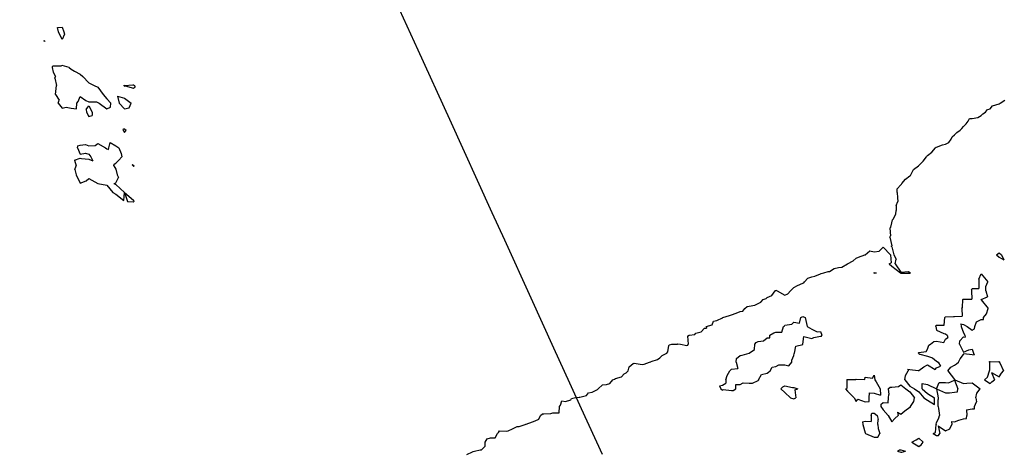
# Model space of a CAD drawing. Header units: inches. Extents: x 158323 to 160611, y 432808 to 437248.
# Tile 90 of 228: x 159313 to 159369, y 436791 to 436815. Entities that reach past the tile are written whole.
import ezdxf

# ---------------------------------------------------------------- set-up
doc = ezdxf.new("R2010")
doc.units = ezdxf.units.IN
doc.header["$MEASUREMENT"] = 0
doc.linetypes.add('CENTER', pattern=[0])
for name, color, linetype, lineweight in [('Hoogtelijn-bestaand 5.00 M', 7, 'Continuous', 15), ('Hoogtelijn-bestaand 6.00 M', 7, 'Continuous', 15), ('Profielen', 3, 'Continuous', 60)]:
    doc.layers.add(name, color=color, linetype=linetype, lineweight=lineweight)

msp = doc.modelspace()

# ---------------------------------------------------------------- linework, layer by layer
at = {"layer": 'Hoogtelijn-bestaand 5.00 M', "color": 252, "linetype": 'Continuous', "lineweight": 25}
for p, q in [((159315.182, 436812.75, 5), (159315.25, 436812.494, 5)), ((159315.182, 436812.75, 5), (159315.25, 436812.494, 5)), ((159315.25, 436812.494, 5), (159315.368, 436812.25, 5)), ((159315.25, 436812.494, 5), (159315.368, 436812.25, 5)), ((159316.133, 436812.75, 5), (159316.25, 436812.667, 5)), ((159316.133, 436812.75, 5), (159316.25, 436812.667, 5)), ((159316.25, 436812.667, 5), (159316.445, 436812.555, 5)), ((159316.25, 436812.667, 5), (159316.445, 436812.555, 5)), ((159316.445, 436812.555, 5), (159316.75, 436812.381, 5)), ((159316.445, 436812.555, 5), (159316.75, 436812.381, 5)), ((159316.75, 436812.381, 5), (159316.912, 436812.25, 5)), ((159316.75, 436812.381, 5), (159316.912, 436812.25, 5)), ((159315.338, 436812.162, 5), (159315.368, 436812.25, 5)), ((159315.338, 436812.162, 5), (159315.368, 436812.25, 5)), ((159315.338, 436812.162, 5), (159315.424, 436811.75, 5)), ((159315.338, 436812.162, 5), (159315.424, 436811.75, 5)), ((159316.912, 436812.25, 5), (159317.25, 436811.901, 5)), ((159316.912, 436812.25, 5), (159317.25, 436811.901, 5)), ((159317.25, 436811.901, 5), (159317.544, 436811.75, 5)), ((159317.25, 436811.901, 5), (159317.544, 436811.75, 5)), ((159319.203, 436811.75, 5), (159319.24, 436811.76, 5)), ((159319.203, 436811.75, 5), (159319.24, 436811.76, 5)), ((159319.24, 436811.76, 5), (159319.25, 436811.754, 5)), ((159319.24, 436811.76, 5), (159319.25, 436811.754, 5)), ((159319.25, 436811.754, 5), (159319.717, 436811.784, 5)), ((159319.25, 436811.754, 5), (159319.717, 436811.784, 5)), ((159319.717, 436811.784, 5), (159319.75, 436811.784, 5)), ((159319.717, 436811.784, 5), (159319.75, 436811.784, 5)), ((159319.75, 436811.784, 5), (159319.792, 436811.75, 5)), ((159319.75, 436811.784, 5), (159319.792, 436811.75, 5)), ((159315.381, 436811.25, 5), (159315.413, 436811.588, 5)), ((159315.381, 436811.25, 5), (159315.413, 436811.588, 5)), ((159315.381, 436811.25, 5), (159315.575, 436810.925, 5)), ((159315.413, 436811.588, 5), (159315.424, 436811.75, 5)), ((159315.413, 436811.588, 5), (159315.424, 436811.75, 5)), ((159317.544, 436811.75, 5), (159317.75, 436811.65, 5)), ((159317.544, 436811.75, 5), (159317.75, 436811.65, 5)), ((159317.75, 436811.65, 5), (159318.048, 436811.25, 5)), ((159317.75, 436811.65, 5), (159318.048, 436811.25, 5)), ((159318.048, 436811.25, 5), (159318.25, 436810.993, 5)), ((159319.203, 436811.75, 5), (159319.25, 436811.711, 5)), ((159319.203, 436811.75, 5), (159319.25, 436811.711, 5)), ((159319.25, 436811.711, 5), (159319.271, 436811.729, 5)), ((159319.25, 436811.711, 5), (159319.271, 436811.729, 5)), ((159319.271, 436811.729, 5), (159319.75, 436811.602, 5)), ((159319.271, 436811.729, 5), (159319.75, 436811.602, 5)), ((159319.75, 436811.602, 5), (159319.834, 436811.666, 5)), ((159319.75, 436811.602, 5), (159319.834, 436811.666, 5)), ((159319.792, 436811.75, 5), (159319.834, 436811.666, 5)), ((159319.792, 436811.75, 5), (159319.834, 436811.666, 5)), ((159315.531, 436810.75, 5), (159315.575, 436810.925, 5)), ((159315.531, 436810.75, 5), (159315.75, 436810.481, 5)), ((159316.558, 436810.442, 5), (159316.57, 436810.75, 5)), ((159316.57, 436810.75, 5), (159316.643, 436810.857, 5)), ((159316.643, 436810.857, 5), (159316.75, 436811.125, 5)), ((159316.75, 436811.125, 5), (159317.083, 436810.917, 5)), ((159317.083, 436810.917, 5), (159317.25, 436810.833, 5)), ((159317.25, 436810.833, 5), (159317.667, 436810.833, 5)), ((159317.667, 436810.833, 5), (159317.75, 436810.799, 5)), ((159317.75, 436810.799, 5), (159317.821, 436810.75, 5)), ((159317.821, 436810.75, 5), (159318.25, 436810.44, 5)), ((159318.25, 436810.993, 5), (159318.481, 436810.75, 5)), ((159318.459, 436810.541, 5), (159318.481, 436810.75, 5)), ((159318.842, 436811.158, 5), (159318.952, 436810.75, 5)), ((159318.842, 436811.158, 5), (159319.25, 436811.032, 5)), ((159318.952, 436810.75, 5), (159319.25, 436810.446, 5)), ((159319.25, 436811.032, 5), (159319.619, 436810.75, 5)), ((159319.504, 436810.496, 5), (159319.619, 436810.75, 5)), ((159367.884, 436810.616, 5), (159368.25, 436810.721, 5)), ((159368.25, 436810.721, 5), (159368.272, 436810.728, 5)), ((159368.272, 436810.728, 5), (159368.312, 436810.75, 5)), ((159368.312, 436810.75, 5), (159368.574, 436810.926, 5)), ((159315.75, 436810.481, 5), (159315.974, 436810.527, 5)), ((159315.974, 436810.527, 5), (159316.25, 436810.474, 5)), ((159316.25, 436810.474, 5), (159316.558, 436810.442, 5)), ((159317.096, 436810.404, 5), (159317.25, 436810.614, 5)), ((159317.096, 436810.404, 5), (159317.107, 436810.25, 5)), ((159317.107, 436810.25, 5), (159317.25, 436810.015, 5)), ((159317.25, 436810.614, 5), (159317.424, 436810.25, 5)), ((159317.424, 436810.25, 5), (159317.432, 436810.068, 5)), ((159318.25, 436810.44, 5), (159318.459, 436810.541, 5)), ((159319.25, 436810.446, 5), (159319.504, 436810.496, 5)), ((159367.25, 436810.076, 5), (159367.346, 436810.154, 5)), ((159367.346, 436810.154, 5), (159367.497, 436810.25, 5)), ((159367.497, 436810.25, 5), (159367.599, 436810.401, 5)), ((159367.599, 436810.401, 5), (159367.75, 436810.447, 5)), ((159367.75, 436810.447, 5), (159367.884, 436810.616, 5)), ((159317.25, 436810.015, 5), (159317.432, 436810.068, 5)), ((159366.25, 436809.447, 5), (159366.406, 436809.594, 5)), ((159366.406, 436809.594, 5), (159366.525, 436809.75, 5)), ((159366.525, 436809.75, 5), (159366.598, 436809.902, 5)), ((159366.598, 436809.902, 5), (159366.75, 436809.896, 5)), ((159366.75, 436809.896, 5), (159367.053, 436809.948, 5)), ((159367.053, 436809.948, 5), (159367.25, 436810.076, 5)), ((159319.167, 436809.25, 5), (159319.188, 436809.312, 5)), ((159319.167, 436809.25, 5), (159319.25, 436809.107, 5)), ((159319.188, 436809.312, 5), (159319.25, 436809.321, 5)), ((159319.25, 436809.321, 5), (159319.333, 436809.25, 5)), ((159319.25, 436809.107, 5), (159319.303, 436809.198, 5)), ((159319.303, 436809.198, 5), (159319.333, 436809.25, 5)), ((159365.75, 436808.975, 5), (159365.891, 436809.109, 5)), ((159365.891, 436809.109, 5), (159366.077, 436809.25, 5)), ((159366.077, 436809.25, 5), (159366.163, 436809.337, 5)), ((159366.163, 436809.337, 5), (159366.25, 436809.447, 5)), ((159317.607, 436808.393, 5), (159317.75, 436808.507, 5)), ((159317.75, 436808.507, 5), (159318.179, 436808.25, 5)), ((159318.365, 436808.25, 5), (159318.438, 436808.562, 5)), ((159318.438, 436808.562, 5), (159318.75, 436808.375, 5)), ((159365.08, 436808.42, 5), (159365.25, 436808.464, 5)), ((159365.25, 436808.464, 5), (159365.443, 436808.557, 5)), ((159365.443, 436808.557, 5), (159365.576, 436808.75, 5)), ((159365.576, 436808.75, 5), (159365.632, 436808.868, 5)), ((159365.632, 436808.868, 5), (159365.75, 436808.975, 5)), ((159316.605, 436808.25, 5), (159316.632, 436808.369, 5)), ((159316.605, 436808.25, 5), (159316.75, 436807.904, 5)), ((159316.632, 436808.369, 5), (159316.75, 436808.405, 5)), ((159316.75, 436808.405, 5), (159317.053, 436808.447, 5)), ((159316.75, 436807.904, 5), (159317.05, 436807.95, 5)), ((159317.05, 436807.95, 5), (159317.25, 436807.908, 5)), ((159317.053, 436808.447, 5), (159317.25, 436808.362, 5)), ((159317.25, 436808.362, 5), (159317.607, 436808.393, 5)), ((159317.25, 436807.908, 5), (159317.347, 436807.75, 5)), ((159318.179, 436808.25, 5), (159318.25, 436808.2, 5)), ((159318.25, 436808.2, 5), (159318.338, 436808.162, 5)), ((159318.338, 436808.162, 5), (159318.365, 436808.25, 5)), ((159318.75, 436808.375, 5), (159318.917, 436808.25, 5)), ((159318.917, 436808.25, 5), (159319.062, 436807.938, 5)), ((159319.062, 436807.938, 5), (159319.1, 436807.75, 5)), ((159364.25, 436807.822, 5), (159364.479, 436808.021, 5)), ((159364.479, 436808.021, 5), (159364.696, 436808.25, 5)), ((159364.696, 436808.25, 5), (159364.711, 436808.289, 5)), ((159364.711, 436808.289, 5), (159364.75, 436808.297, 5)), ((159364.75, 436808.297, 5), (159365.08, 436808.42, 5)), ((159316.441, 436807.559, 5), (159316.75, 436807.67, 5)), ((159316.441, 436807.559, 5), (159316.536, 436807.25, 5)), ((159316.75, 436807.67, 5), (159316.841, 436807.659, 5)), ((159316.841, 436807.659, 5), (159317.25, 436807.625, 5)), ((159317.25, 436807.625, 5), (159317.464, 436807.536, 5)), ((159317.347, 436807.75, 5), (159317.464, 436807.536, 5)), ((159318.659, 436807.341, 5), (159318.75, 436807.4, 5)), ((159318.75, 436807.4, 5), (159318.934, 436807.566, 5)), ((159318.934, 436807.566, 5), (159319.1, 436807.75, 5)), ((159363.75, 436807.257, 5), (159363.994, 436807.506, 5)), ((159363.994, 436807.506, 5), (159364.193, 436807.75, 5)), ((159364.193, 436807.75, 5), (159364.209, 436807.791, 5)), ((159364.209, 436807.791, 5), (159364.25, 436807.822, 5)), ((159316.462, 436807.038, 5), (159316.536, 436807.25, 5)), ((159316.462, 436807.038, 5), (159316.539, 436806.75, 5)), ((159318.65, 436807.25, 5), (159318.659, 436807.341, 5)), ((159318.65, 436807.25, 5), (159318.75, 436807.062, 5)), ((159318.75, 436807.062, 5), (159318.839, 436806.75, 5)), ((159319.679, 436807.321, 5), (159319.73, 436807.25, 5)), ((159319.679, 436807.321, 5), (159319.75, 436807.274, 5)), ((159319.73, 436807.25, 5), (159319.75, 436807.237, 5)), ((159319.75, 436807.274, 5), (159319.783, 436807.25, 5)), ((159319.75, 436807.237, 5), (159319.763, 436807.237, 5)), ((159319.763, 436807.237, 5), (159319.783, 436807.25, 5)), ((159363.305, 436806.75, 5), (159363.465, 436807.035, 5)), ((159363.465, 436807.035, 5), (159363.738, 436807.25, 5)), ((159363.738, 436807.25, 5), (159363.745, 436807.255, 5)), ((159363.745, 436807.255, 5), (159363.75, 436807.257, 5)), ((159316.539, 436806.75, 5), (159316.75, 436806.275, 5)), ((159316.75, 436806.275, 5), (159317.089, 436806.411, 5)), ((159317.089, 436806.411, 5), (159317.25, 436806.531, 5)), ((159317.25, 436806.531, 5), (159317.75, 436806.25, 5)), ((159317.75, 436806.25, 5), (159318.25, 436806.163, 5)), ((159318.65, 436806.25, 5), (159318.724, 436806.276, 5)), ((159318.65, 436806.25, 5), (159318.75, 436806.2, 5)), ((159318.724, 436806.276, 5), (159318.75, 436806.295, 5)), ((159318.75, 436806.295, 5), (159318.906, 436806.594, 5)), ((159318.839, 436806.75, 5), (159318.906, 436806.594, 5)), ((159362.775, 436806.225, 5), (159362.803, 436806.25, 5)), ((159362.803, 436806.25, 5), (159363.002, 436806.498, 5)), ((159363.002, 436806.498, 5), (159363.25, 436806.678, 5)), ((159363.25, 436806.678, 5), (159363.287, 436806.713, 5)), ((159363.287, 436806.713, 5), (159363.305, 436806.75, 5)), ((159318.25, 436806.163, 5), (159318.589, 436805.75, 5)), ((159318.589, 436805.75, 5), (159318.75, 436805.654, 5)), ((159318.75, 436806.2, 5), (159319.25, 436805.75, 5)), ((159319.2, 436805.3, 5), (159319.25, 436805.75, 5)), ((159319.25, 436805.75, 5), (159319.75, 436805.317, 5)), ((159319.25, 436805.75, 5), (159319.417, 436805.25, 5)), ((159362.532, 436805.75, 5), (159362.544, 436805.956, 5)), ((159362.532, 436805.75, 5), (159362.554, 436805.446, 5)), ((159362.544, 436805.956, 5), (159362.75, 436806.176, 5)), ((159362.75, 436806.176, 5), (159362.775, 436806.225, 5)), ((159318.75, 436805.654, 5), (159319.2, 436805.3, 5)), ((159319.417, 436805.25, 5), (159319.75, 436805.23, 5)), ((159319.75, 436805.317, 5), (159319.771, 436805.25, 5)), ((159319.75, 436805.23, 5), (159319.764, 436805.236, 5)), ((159319.764, 436805.236, 5), (159319.771, 436805.25, 5)), ((159362.481, 436805.019, 5), (159362.57, 436805.25, 5)), ((159362.554, 436805.446, 5), (159362.57, 436805.25, 5)), ((159362.462, 436804.538, 5), (159362.484, 436804.75, 5)), ((159362.481, 436805.019, 5), (159362.484, 436804.75, 5)), ((159362.194, 436803.806, 5), (159362.25, 436804.054, 5)), ((159362.25, 436804.054, 5), (159362.285, 436804.215, 5)), ((159362.285, 436804.215, 5), (159362.308, 436804.25, 5)), ((159362.308, 436804.25, 5), (159362.462, 436804.538, 5)), ((159362.13, 436803.75, 5), (159362.194, 436803.806, 5)), ((159362.13, 436803.75, 5), (159362.175, 436803.325, 5)), ((159362.136, 436803.25, 5), (159362.175, 436803.325, 5)), ((159362.136, 436803.25, 5), (159362.242, 436802.758, 5)), ((159360.75, 436802.259, 5), (159361.012, 436802.488, 5)), ((159361.012, 436802.488, 5), (159361.25, 436802.43, 5)), ((159361.25, 436802.43, 5), (159361.531, 436802.469, 5)), ((159361.531, 436802.469, 5), (159361.75, 436802.694, 5)), ((159361.75, 436802.694, 5), (159362.173, 436802.25, 5)), ((159362.2, 436802.75, 5), (159362.242, 436802.758, 5)), ((159362.2, 436802.75, 5), (159362.25, 436802.714, 5)), ((159362.25, 436802.714, 5), (159362.347, 436802.25, 5)), ((159359.76, 436801.75, 5), (159360.075, 436801.925, 5)), ((159360.075, 436801.925, 5), (159360.25, 436802.073, 5)), ((159360.25, 436802.073, 5), (159360.37, 436802.13, 5)), ((159360.37, 436802.13, 5), (159360.732, 436802.25, 5)), ((159360.732, 436802.25, 5), (159360.748, 436802.253, 5)), ((159360.748, 436802.253, 5), (159360.75, 436802.259, 5)), ((159362.173, 436802.25, 5), (159362.199, 436801.801, 5)), ((159362.347, 436802.25, 5), (159362.482, 436802.018, 5)), ((159362.424, 436801.75, 5), (159362.482, 436802.018, 5)), ((159358.436, 436801.25, 5), (159358.671, 436801.329, 5)), ((159358.671, 436801.329, 5), (159358.75, 436801.333, 5)), ((159358.75, 436801.333, 5), (159359.003, 436801.497, 5)), ((159359.003, 436801.497, 5), (159359.25, 436801.54, 5)), ((159359.25, 436801.54, 5), (159359.442, 436801.558, 5)), ((159359.442, 436801.558, 5), (159359.75, 436801.746, 5)), ((159359.75, 436801.746, 5), (159359.755, 436801.745, 5)), ((159359.755, 436801.745, 5), (159359.76, 436801.75, 5)), ((159362.096, 436801.75, 5), (159362.199, 436801.801, 5)), ((159362.096, 436801.75, 5), (159362.25, 436801.625, 5)), ((159362.25, 436801.625, 5), (159362.73, 436801.25, 5)), ((159362.424, 436801.75, 5), (159362.75, 436801.281, 5)), ((159362.75, 436801.281, 5), (159363.167, 436801.333, 5)), ((159363.167, 436801.333, 5), (159363.25, 436801.262, 5)), ((159357.308, 436800.692, 5), (159357.357, 436800.75, 5)), ((159357.357, 436800.75, 5), (159357.544, 436800.956, 5)), ((159357.544, 436800.956, 5), (159357.75, 436801.021, 5)), ((159357.75, 436801.021, 5), (159357.928, 436801.072, 5)), ((159357.928, 436801.072, 5), (159358.25, 436801.193, 5)), ((159358.25, 436801.193, 5), (159358.286, 436801.214, 5)), ((159358.286, 436801.214, 5), (159358.436, 436801.25, 5)), ((159361.241, 436801.25, 5), (159361.244, 436801.256, 5)), ((159361.241, 436801.25, 5), (159361.25, 436801.237, 5)), ((159361.244, 436801.256, 5), (159361.25, 436801.264, 5)), ((159361.25, 436801.264, 5), (159361.375, 436801.25, 5)), ((159361.25, 436801.237, 5), (159361.26, 436801.24, 5)), ((159361.26, 436801.24, 5), (159361.375, 436801.25, 5)), ((159362.73, 436801.25, 5), (159362.75, 436801.222, 5)), ((159362.75, 436801.222, 5), (159362.76, 436801.24, 5)), ((159362.76, 436801.24, 5), (159363.25, 436801.223, 5)), ((159363.25, 436801.262, 5), (159363.262, 436801.25, 5)), ((159363.25, 436801.223, 5), (159363.266, 436801.235, 5)), ((159363.262, 436801.25, 5), (159363.266, 436801.235, 5)), ((159355.513, 436799.987, 5), (159355.71, 436800.25, 5)), ((159355.71, 436800.25, 5), (159355.74, 436800.26, 5)), ((159355.74, 436800.26, 5), (159355.75, 436800.274, 5)), ((159355.75, 436800.274, 5), (159355.811, 436800.25, 5)), ((159355.811, 436800.25, 5), (159356.25, 436799.998, 5)), ((159356.42, 436800.081, 5), (159356.565, 436800.25, 5)), ((159356.565, 436800.25, 5), (159356.662, 436800.338, 5)), ((159356.662, 436800.338, 5), (159356.75, 436800.422, 5)), ((159356.75, 436800.422, 5), (159356.961, 436800.539, 5)), ((159356.961, 436800.539, 5), (159357.25, 436800.666, 5)), ((159357.25, 436800.666, 5), (159357.308, 436800.692, 5)), ((159354.897, 436799.603, 5), (159355.03, 436799.75, 5)), ((159355.03, 436799.75, 5), (159355.192, 436799.808, 5)), ((159355.192, 436799.808, 5), (159355.25, 436799.87, 5)), ((159355.25, 436799.87, 5), (159355.513, 436799.987, 5)), ((159356.25, 436799.998, 5), (159356.42, 436800.081, 5)), ((159353.519, 436798.981, 5), (159353.75, 436799.078, 5)), ((159353.75, 436799.078, 5), (159353.894, 436799.106, 5)), ((159353.894, 436799.106, 5), (159354, 436799.25, 5)), ((159354, 436799.25, 5), (159354.128, 436799.372, 5)), ((159354.128, 436799.372, 5), (159354.25, 436799.389, 5)), ((159354.25, 436799.389, 5), (159354.565, 436799.436, 5)), ((159354.565, 436799.436, 5), (159354.75, 436799.535, 5)), ((159354.75, 436799.535, 5), (159354.897, 436799.603, 5)), ((159352.17, 436798.33, 5), (159352.25, 436798.533, 5)), ((159352.25, 436798.533, 5), (159352.43, 436798.57, 5)), ((159352.43, 436798.57, 5), (159352.75, 436798.735, 5)), ((159352.75, 436798.735, 5), (159352.767, 436798.733, 5)), ((159352.767, 436798.733, 5), (159352.779, 436798.75, 5)), ((159352.779, 436798.75, 5), (159353.15, 436798.85, 5)), ((159353.15, 436798.85, 5), (159353.25, 436798.905, 5)), ((159353.25, 436798.905, 5), (159353.519, 436798.981, 5)), ((159357.073, 436798.427, 5), (159357.135, 436798.75, 5)), ((159357.135, 436798.75, 5), (159357.209, 436798.791, 5)), ((159357.209, 436798.791, 5), (159357.25, 436798.808, 5)), ((159357.25, 436798.808, 5), (159357.38, 436798.75, 5)), ((159357.38, 436798.75, 5), (159357.417, 436798.583, 5)), ((159357.417, 436798.583, 5), (159357.489, 436798.25, 5)), ((159351.556, 436797.944, 5), (159351.75, 436798.148, 5)), ((159351.75, 436798.148, 5), (159351.856, 436798.144, 5)), ((159351.845, 436798.25, 5), (159352.17, 436798.33, 5)), ((159351.845, 436798.25, 5), (159351.856, 436798.144, 5)), ((159356.075, 436797.925, 5), (159356.176, 436798.25, 5)), ((159356.176, 436798.25, 5), (159356.22, 436798.281, 5)), ((159356.22, 436798.281, 5), (159356.25, 436798.32, 5)), ((159356.25, 436798.32, 5), (159356.632, 436798.368, 5)), ((159356.632, 436798.368, 5), (159356.75, 436798.48, 5)), ((159356.75, 436798.48, 5), (159357.073, 436798.427, 5)), ((159357.489, 436798.25, 5), (159357.75, 436798.096, 5)), ((159357.75, 436798.096, 5), (159358.05, 436797.95, 5)), ((159350.794, 436797.706, 5), (159350.88, 436797.75, 5)), ((159350.794, 436797.706, 5), (159350.831, 436797.25, 5)), ((159350.88, 436797.75, 5), (159351.201, 436797.799, 5)), ((159351.201, 436797.799, 5), (159351.25, 436797.864, 5)), ((159351.25, 436797.864, 5), (159351.556, 436797.944, 5)), ((159354.75, 436797.396, 5), (159355.057, 436797.443, 5)), ((159355.057, 436797.443, 5), (159355.25, 436797.606, 5)), ((159355.25, 436797.606, 5), (159355.401, 436797.599, 5)), ((159355.401, 436797.75, 5), (159355.621, 436797.879, 5)), ((159355.401, 436797.599, 5), (159355.401, 436797.75, 5)), ((159355.621, 436797.879, 5), (159355.75, 436797.933, 5)), ((159355.75, 436797.933, 5), (159356.075, 436797.925, 5)), ((159357.261, 436797.25, 5), (159357.316, 436797.684, 5)), ((159357.316, 436797.684, 5), (159357.75, 436797.565, 5)), ((159357.75, 436797.565, 5), (159357.87, 436797.63, 5)), ((159357.87, 436797.63, 5), (159358.25, 436797.707, 5)), ((159358.05, 436797.95, 5), (159358.25, 436797.961, 5)), ((159358.25, 436797.961, 5), (159358.318, 436797.75, 5)), ((159358.25, 436797.707, 5), (159358.298, 436797.702, 5)), ((159358.298, 436797.702, 5), (159358.318, 436797.75, 5)), ((159349.685, 436796.815, 5), (159349.75, 436797.171, 5)), ((159349.75, 436797.171, 5), (159349.784, 436797.216, 5)), ((159349.784, 436797.216, 5), (159349.917, 436797.25, 5)), ((159349.917, 436797.25, 5), (159350.24, 436797.26, 5)), ((159350.24, 436797.26, 5), (159350.25, 436797.266, 5)), ((159350.25, 436797.266, 5), (159350.4, 436797.25, 5)), ((159350.4, 436797.25, 5), (159350.75, 436797.185, 5)), ((159350.75, 436797.185, 5), (159350.809, 436797.191, 5)), ((159350.809, 436797.191, 5), (159350.831, 436797.25, 5)), ((159354.25, 436796.75, 5), (159354.539, 436796.961, 5)), ((159354.539, 436796.961, 5), (159354.569, 436797.25, 5)), ((159354.569, 436797.25, 5), (159354.649, 436797.351, 5)), ((159354.649, 436797.351, 5), (159354.75, 436797.396, 5)), ((159356.786, 436796.75, 5), (159356.87, 436797.131, 5)), ((159356.87, 436797.131, 5), (159357.25, 436797.24, 5)), ((159357.25, 436797.24, 5), (159357.258, 436797.242, 5)), ((159357.258, 436797.242, 5), (159357.261, 436797.25, 5)), ((159348.75, 436796.272, 5), (159349.114, 436796.386, 5)), ((159349.114, 436796.386, 5), (159349.25, 436796.49, 5)), ((159349.25, 436796.49, 5), (159349.376, 436796.625, 5)), ((159349.376, 436796.625, 5), (159349.634, 436796.75, 5)), ((159349.634, 436796.75, 5), (159349.685, 436796.815, 5)), ((159353.516, 436796.25, 5), (159353.547, 436796.453, 5)), ((159353.547, 436796.453, 5), (159353.75, 436796.625, 5)), ((159353.75, 436796.625, 5), (159353.859, 436796.641, 5)), ((159353.859, 436796.641, 5), (159354.25, 436796.75, 5)), ((159356.63, 436796.25, 5), (159356.64, 436796.36, 5)), ((159356.64, 436796.36, 5), (159356.75, 436796.617, 5)), ((159356.75, 436796.617, 5), (159356.771, 436796.729, 5)), ((159356.771, 436796.729, 5), (159356.786, 436796.75, 5)), ((159347.459, 436795.75, 5), (159347.52, 436795.98, 5)), ((159347.52, 436795.98, 5), (159347.75, 436796.163, 5)), ((159347.75, 436796.163, 5), (159347.812, 436796.188, 5)), ((159347.812, 436796.188, 5), (159348.25, 436796.112, 5)), ((159348.25, 436796.112, 5), (159348.37, 436796.131, 5)), ((159348.37, 436796.131, 5), (159348.671, 436796.25, 5)), ((159348.671, 436796.25, 5), (159348.736, 436796.264, 5)), ((159348.736, 436796.264, 5), (159348.75, 436796.272, 5)), ((159353.167, 436795.75, 5), (159353.21, 436795.79, 5)), ((159353.21, 436795.79, 5), (159353.25, 436795.845, 5)), ((159353.25, 436795.845, 5), (159353.604, 436795.896, 5)), ((159353.516, 436796.25, 5), (159353.604, 436795.896, 5)), ((159355.425, 436795.75, 5), (159355.537, 436795.963, 5)), ((159355.537, 436795.963, 5), (159355.75, 436795.994, 5)), ((159355.75, 436795.994, 5), (159355.915, 436796.085, 5)), ((159355.915, 436796.085, 5), (159356.25, 436796.096, 5)), ((159356.25, 436796.096, 5), (159356.471, 436796.029, 5)), ((159356.471, 436796.029, 5), (159356.63, 436796.25, 5)), ((159346.446, 436795.055, 5), (159346.599, 436795.25, 5)), ((159346.599, 436795.25, 5), (159346.706, 436795.294, 5)), ((159346.706, 436795.294, 5), (159346.75, 436795.328, 5)), ((159346.75, 436795.328, 5), (159347.087, 436795.413, 5)), ((159347.087, 436795.413, 5), (159347.25, 436795.592, 5)), ((159347.25, 436795.592, 5), (159347.359, 436795.641, 5)), ((159347.359, 436795.641, 5), (159347.459, 436795.75, 5)), ((159352.933, 436795.25, 5), (159353.007, 436795.494, 5)), ((159352.933, 436795.25, 5), (159352.94, 436795.06, 5)), ((159353.007, 436795.494, 5), (159353.167, 436795.75, 5)), ((159354.442, 436795.058, 5), (159354.75, 436795.213, 5)), ((159354.75, 436795.213, 5), (159354.774, 436795.226, 5)), ((159354.773, 436795.25, 5), (159354.944, 436795.556, 5)), ((159354.773, 436795.25, 5), (159354.774, 436795.226, 5)), ((159354.944, 436795.556, 5), (159355.25, 436795.63, 5)), ((159355.25, 436795.63, 5), (159355.325, 436795.675, 5)), ((159355.325, 436795.675, 5), (159355.425, 436795.75, 5)), ((159345.447, 436794.553, 5), (159345.75, 436794.716, 5)), ((159345.75, 436794.716, 5), (159345.776, 436794.724, 5)), ((159345.776, 436794.724, 5), (159345.79, 436794.75, 5)), ((159345.79, 436794.75, 5), (159346.023, 436794.977, 5)), ((159346.023, 436794.977, 5), (159346.25, 436794.983, 5)), ((159346.25, 436794.983, 5), (159346.446, 436795.055, 5)), ((159352.583, 436794.917, 5), (159352.75, 436794.945, 5)), ((159352.583, 436794.917, 5), (159352.658, 436794.75, 5)), ((159352.658, 436794.75, 5), (159352.75, 436794.679, 5)), ((159352.75, 436794.945, 5), (159352.94, 436795.06, 5)), ((159352.75, 436794.679, 5), (159352.793, 436794.707, 5)), ((159352.793, 436794.707, 5), (159353.25, 436794.652, 5)), ((159353.347, 436794.653, 5), (159353.5, 436794.75, 5)), ((159353.5, 436794.75, 5), (159353.507, 436794.993, 5)), ((159353.507, 436794.993, 5), (159353.75, 436794.993, 5)), ((159353.75, 436794.993, 5), (159353.917, 436795.083, 5)), ((159353.917, 436795.083, 5), (159354.25, 436795.062, 5)), ((159354.25, 436795.062, 5), (159354.442, 436795.058, 5)), ((159356.031, 436794.75, 5), (159356.133, 436794.867, 5)), ((159356.031, 436794.75, 5), (159356.25, 436794.537, 5)), ((159356.133, 436794.867, 5), (159356.25, 436794.92, 5)), ((159356.25, 436794.92, 5), (159356.67, 436794.83, 5)), ((159356.67, 436794.83, 5), (159356.75, 436794.818, 5)), ((159356.75, 436794.818, 5), (159356.974, 436794.75, 5)), ((159356.803, 436794.697, 5), (159356.974, 436794.75, 5)), ((159356.803, 436794.697, 5), (159356.855, 436794.25, 5)), ((159343.959, 436794.041, 5), (159344.25, 436794.131, 5)), ((159344.25, 436794.131, 5), (159344.295, 436794.205, 5)), ((159344.295, 436794.205, 5), (159344.435, 436794.25, 5)), ((159344.435, 436794.25, 5), (159344.727, 436794.274, 5)), ((159344.727, 436794.274, 5), (159344.75, 436794.289, 5)), ((159344.75, 436794.289, 5), (159345.132, 436794.369, 5)), ((159345.132, 436794.369, 5), (159345.25, 436794.519, 5)), ((159345.25, 436794.519, 5), (159345.447, 436794.553, 5)), ((159353.25, 436794.652, 5), (159353.347, 436794.653, 5)), ((159356.25, 436794.537, 5), (159356.559, 436794.25, 5)), ((159356.559, 436794.25, 5), (159356.75, 436794.192, 5)), ((159356.75, 436794.192, 5), (159356.785, 436794.215, 5)), ((159356.785, 436794.215, 5), (159356.855, 436794.25, 5)), ((159343.603, 436793.397, 5), (159343.626, 436793.75, 5)), ((159343.626, 436793.75, 5), (159343.67, 436793.831, 5)), ((159343.67, 436793.831, 5), (159343.75, 436794.083, 5)), ((159343.75, 436794.083, 5), (159343.959, 436794.041, 5)), ((159342.25, 436792.958, 5), (159342.459, 436793.041, 5)), ((159342.459, 436793.041, 5), (159342.559, 436793.25, 5)), ((159342.559, 436793.25, 5), (159342.662, 436793.338, 5)), ((159342.662, 436793.338, 5), (159342.75, 436793.348, 5)), ((159342.75, 436793.348, 5), (159343.133, 436793.367, 5)), ((159343.133, 436793.367, 5), (159343.25, 436793.399, 5)), ((159343.25, 436793.399, 5), (159343.603, 436793.397, 5)), ((159340.75, 436792.394, 5), (159340.992, 436792.509, 5)), ((159340.992, 436792.509, 5), (159341.25, 436792.635, 5)), ((159341.25, 436792.635, 5), (159341.361, 436792.639, 5)), ((159341.361, 436792.639, 5), (159341.7, 436792.75, 5)), ((159341.7, 436792.75, 5), (159341.741, 436792.759, 5)), ((159341.741, 436792.759, 5), (159341.75, 436792.761, 5)), ((159341.75, 436792.761, 5), (159342.107, 436792.894, 5)), ((159342.107, 436792.894, 5), (159342.25, 436792.958, 5)), ((159339.461, 436791.75, 5), (159339.558, 436791.942, 5)), ((159339.558, 436791.942, 5), (159339.75, 436791.996, 5)), ((159339.75, 436791.996, 5), (159340.007, 436791.993, 5)), ((159340.007, 436791.993, 5), (159340.145, 436792.25, 5)), ((159340.145, 436792.25, 5), (159340.196, 436792.304, 5)), ((159340.196, 436792.304, 5), (159340.25, 436792.386, 5)), ((159340.25, 436792.386, 5), (159340.63, 436792.37, 5)), ((159340.63, 436792.37, 5), (159340.75, 436792.394, 5)), ((159339.25, 436791.329, 5), (159339.46, 436791.54, 5)), ((159339.46, 436791.54, 5), (159339.461, 436791.75, 5)), ((159338.423, 436791.077, 5), (159338.75, 436791.219, 5)), ((159338.75, 436791.219, 5), (159338.774, 436791.227, 5)), ((159338.774, 436791.227, 5), (159338.865, 436791.25, 5)), ((159338.865, 436791.25, 5), (159339.167, 436791.333, 5)), ((159339.167, 436791.333, 5), (159339.25, 436791.329, 5))]:
    msp.add_line(p, q, dxfattribs=at)
for points in [[(159315.496, 436815.005, 5), (159315.75, 436815.009, 5), (159315.852, 436814.75, 5), (159315.872, 436814.628, 5), (159315.75, 436814.323, 5), (159315.552, 436814.75, 5)], [(159314.734, 436814.25, 5), (159314.739, 436814.261, 5), (159314.75, 436814.267, 5), (159314.763, 436814.25, 5), (159314.778, 436814.222, 5), (159314.75, 436814.242, 5)]]:
    msp.add_polyline3d(points, close=True, dxfattribs=at)
msp.add_polyline3d([(159316.133, 436812.75, 5), (159315.75, 436812.863, 5), (159315.673, 436812.827, 5), (159315.25, 436812.824, 5), (159315.188, 436812.812, 5), (159315.182, 436812.75, 5)], dxfattribs=at)
at = {"layer": 'Hoogtelijn-bestaand 6.00 M', "color": 252, "linetype": 'Continuous', "lineweight": 25}
for p, q in [((159368.101, 436802.25, 6), (159368.186, 436802.315, 6)), ((159368.101, 436802.25, 6), (159368.25, 436802.123, 6)), ((159368.186, 436802.315, 6), (159368.25, 436802.365, 6)), ((159368.25, 436802.365, 6), (159368.387, 436802.25, 6)), ((159368.25, 436802.123, 6), (159368.516, 436801.984, 6)), ((159368.387, 436802.25, 6), (159368.516, 436801.984, 6)), ((159367.114, 436800.886, 6), (159367.25, 436801.194, 6)), ((159367.114, 436800.886, 6), (159367.12, 436800.75, 6)), ((159367.12, 436800.75, 6), (159367.125, 436800.375, 6)), ((159367.25, 436801.194, 6), (159367.616, 436800.75, 6)), ((159367.519, 436800.481, 6), (159367.616, 436800.75, 6)), ((159366.702, 436800.298, 6), (159366.75, 436800.364, 6)), ((159366.702, 436800.298, 6), (159366.707, 436800.25, 6)), ((159366.707, 436800.25, 6), (159366.734, 436799.766, 6)), ((159366.75, 436800.364, 6), (159367.125, 436800.375, 6)), ((159367.513, 436800.25, 6), (159367.519, 436800.481, 6)), ((159367.513, 436800.25, 6), (159367.599, 436799.901, 6)), ((159366.196, 436799.304, 6), (159366.229, 436799.75, 6)), ((159366.229, 436799.75, 6), (159366.233, 436799.767, 6)), ((159366.233, 436799.767, 6), (159366.25, 436799.77, 6)), ((159366.25, 436799.77, 6), (159366.734, 436799.766, 6)), ((159367.224, 436799.75, 6), (159367.241, 436799.759, 6)), ((159367.224, 436799.75, 6), (159367.25, 436799.744, 6)), ((159367.241, 436799.759, 6), (159367.25, 436799.758, 6)), ((159367.25, 436799.758, 6), (159367.599, 436799.901, 6)), ((159367.25, 436799.744, 6), (159367.644, 436799.25, 6)), ((159366.171, 436799.25, 6), (159366.196, 436799.304, 6)), ((159366.171, 436799.25, 6), (159366.176, 436798.824, 6)), ((159367.555, 436798.945, 6), (159367.644, 436799.25, 6)), ((159365.178, 436798.322, 6), (159365.221, 436798.75, 6)), ((159365.221, 436798.75, 6), (159365.234, 436798.766, 6)), ((159365.234, 436798.766, 6), (159365.25, 436798.776, 6)), ((159365.25, 436798.776, 6), (159365.697, 436798.803, 6)), ((159365.697, 436798.803, 6), (159365.75, 436798.808, 6)), ((159365.75, 436798.808, 6), (159366.176, 436798.824, 6)), ((159366.995, 436798.505, 6), (159367.25, 436798.625, 6)), ((159367.25, 436798.625, 6), (159367.373, 436798.627, 6)), ((159367.373, 436798.75, 6), (159367.555, 436798.945, 6)), ((159367.373, 436798.627, 6), (159367.373, 436798.75, 6)), ((159364.703, 436798.25, 6), (159364.716, 436798.284, 6)), ((159364.703, 436798.25, 6), (159364.75, 436798.031, 6)), ((159364.716, 436798.284, 6), (159364.75, 436798.313, 6)), ((159364.75, 436798.313, 6), (159365.178, 436798.322, 6)), ((159364.75, 436798.031, 6), (159365.153, 436797.847, 6)), ((159366.113, 436798.387, 6), (159366.25, 436798.362, 6)), ((159366.113, 436798.387, 6), (159366.132, 436798.25, 6)), ((159366.132, 436798.25, 6), (159366.25, 436797.88, 6)), ((159366.25, 436798.362, 6), (159366.468, 436798.25, 6)), ((159366.468, 436798.25, 6), (159366.75, 436798.03, 6)), ((159366.75, 436798.03, 6), (159366.883, 436798.117, 6)), ((159366.883, 436798.117, 6), (159366.895, 436798.25, 6)), ((159366.895, 436798.25, 6), (159366.995, 436798.505, 6)), ((159364.591, 436797.409, 6), (159364.75, 436797.42, 6)), ((159364.75, 436797.42, 6), (159365.15, 436797.35, 6)), ((159365.15, 436797.35, 6), (159365.25, 436797.536, 6)), ((159365.153, 436797.847, 6), (159365.25, 436797.836, 6)), ((159365.25, 436797.836, 6), (159365.35, 436797.75, 6)), ((159365.25, 436797.536, 6), (159365.375, 436797.625, 6)), ((159365.35, 436797.75, 6), (159365.375, 436797.625, 6)), ((159366.027, 436797.25, 6), (159366.062, 436797.438, 6)), ((159366.062, 436797.438, 6), (159366.25, 436797.664, 6)), ((159366.25, 436797.88, 6), (159366.338, 436797.75, 6)), ((159366.25, 436797.664, 6), (159366.354, 436797.646, 6)), ((159366.338, 436797.75, 6), (159366.354, 436797.646, 6)), ((159364.158, 436796.842, 6), (159364.25, 436796.972, 6)), ((159364.25, 436796.972, 6), (159364.31, 436797.19, 6)), ((159364.31, 436797.19, 6), (159364.406, 436797.25, 6)), ((159364.406, 436797.25, 6), (159364.591, 436797.409, 6)), ((159366.027, 436797.25, 6), (159366.25, 436796.811, 6)), ((159366.25, 436796.811, 6), (159366.558, 436796.942, 6)), ((159366.558, 436796.942, 6), (159366.75, 436796.969, 6)), ((159366.75, 436796.969, 6), (159366.82, 436796.75, 6)), ((159363.731, 436796.75, 6), (159363.734, 436796.766, 6)), ((159363.731, 436796.75, 6), (159363.75, 436796.73, 6)), ((159363.734, 436796.766, 6), (159363.75, 436796.777, 6)), ((159363.75, 436796.777, 6), (159364.158, 436796.842, 6)), ((159363.75, 436796.73, 6), (159363.804, 436796.696, 6)), ((159363.804, 436796.696, 6), (159364.25, 436796.588, 6)), ((159364.25, 436796.588, 6), (159364.523, 436796.477, 6)), ((159364.523, 436796.477, 6), (159364.75, 436796.291, 6)), ((159365.987, 436796.25, 6), (159366.066, 436796.434, 6)), ((159366.066, 436796.434, 6), (159366.25, 436796.67, 6)), ((159366.25, 436796.67, 6), (159366.269, 436796.731, 6)), ((159366.269, 436796.731, 6), (159366.75, 436796.673, 6)), ((159366.75, 436796.673, 6), (159366.85, 436796.65, 6)), ((159366.82, 436796.75, 6), (159366.85, 436796.65, 6)), ((159363.145, 436795.855, 6), (159363.25, 436795.839, 6)), ((159363.145, 436795.855, 6), (159363.154, 436795.75, 6)), ((159363.25, 436795.839, 6), (159363.726, 436795.774, 6)), ((159363.726, 436795.774, 6), (159363.75, 436795.77, 6)), ((159363.75, 436795.77, 6), (159364.027, 436795.973, 6)), ((159364.027, 436795.973, 6), (159364.25, 436796.099, 6)), ((159364.25, 436796.099, 6), (159364.667, 436795.833, 6)), ((159364.667, 436795.833, 6), (159364.75, 436795.917, 6)), ((159364.75, 436796.291, 6), (159364.836, 436796.25, 6)), ((159364.75, 436795.917, 6), (159364.977, 436796.023, 6)), ((159364.836, 436796.25, 6), (159364.977, 436796.023, 6)), ((159365.38, 436795.75, 6), (159365.543, 436795.957, 6)), ((159365.543, 436795.957, 6), (159365.75, 436796.071, 6)), ((159365.75, 436796.071, 6), (159365.859, 436796.141, 6)), ((159365.859, 436796.141, 6), (159365.987, 436796.25, 6)), ((159367.706, 436795.75, 6), (159367.718, 436795.782, 6)), ((159367.711, 436796.25, 6), (159367.724, 436796.276, 6)), ((159367.711, 436796.25, 6), (159367.718, 436795.782, 6)), ((159367.724, 436796.276, 6), (159367.75, 436796.272, 6)), ((159367.75, 436796.272, 6), (159368.235, 436796.265, 6)), ((159368.235, 436796.265, 6), (159368.25, 436796.271, 6)), ((159368.25, 436796.271, 6), (159368.299, 436796.25, 6)), ((159368.291, 436796.209, 6), (159368.299, 436796.25, 6)), ((159368.291, 436796.209, 6), (159368.508, 436795.75, 6)), ((159359.718, 436795.25, 6), (159359.735, 436795.265, 6)), ((159359.718, 436795.25, 6), (159359.726, 436794.774, 6)), ((159359.735, 436795.265, 6), (159359.75, 436795.265, 6)), ((159359.75, 436795.265, 6), (159360.232, 436795.268, 6)), ((159360.232, 436795.268, 6), (159360.25, 436795.287, 6)), ((159360.25, 436795.287, 6), (159360.727, 436795.273, 6)), ((159360.727, 436795.273, 6), (159360.75, 436795.398, 6)), ((159360.75, 436795.398, 6), (159361.154, 436795.346, 6)), ((159361.154, 436795.346, 6), (159361.25, 436795.515, 6)), ((159361.25, 436795.515, 6), (159361.291, 436795.25, 6)), ((159361.291, 436795.25, 6), (159361.369, 436795.132, 6)), ((159362.963, 436795.25, 6), (159363.002, 436795.498, 6)), ((159362.963, 436795.25, 6), (159363.25, 436794.904, 6)), ((159363.002, 436795.498, 6), (159363.154, 436795.75, 6)), ((159365.38, 436795.75, 6), (159365.75, 436795.264, 6)), ((159365.417, 436795.083, 6), (159365.75, 436795.233, 6)), ((159365.75, 436795.264, 6), (159365.764, 436795.25, 6)), ((159365.75, 436795.233, 6), (159365.932, 436794.75, 6)), ((159365.764, 436795.25, 6), (159366.25, 436795.045, 6)), ((159367.436, 436795.25, 6), (159367.599, 436795.401, 6)), ((159367.436, 436795.25, 6), (159367.75, 436795.054, 6)), ((159367.599, 436795.401, 6), (159367.706, 436795.75, 6)), ((159367.836, 436795.664, 6), (159367.989, 436795.25, 6)), ((159367.836, 436795.664, 6), (159368.25, 436795.417, 6)), ((159367.855, 436795.145, 6), (159367.989, 436795.25, 6)), ((159368.25, 436795.417, 6), (159368.379, 436795.621, 6)), ((159368.379, 436795.621, 6), (159368.508, 436795.75, 6)), ((159359.649, 436794.75, 6), (159359.726, 436794.774, 6)), ((159359.649, 436794.75, 6), (159359.75, 436794.619, 6)), ((159361.369, 436795.132, 6), (159361.593, 436794.75, 6)), ((159361.593, 436794.75, 6), (159361.6, 436794.4, 6)), ((159362.029, 436794.75, 6), (159362.157, 436794.843, 6)), ((159362.029, 436794.75, 6), (159362.072, 436794.428, 6)), ((159362.157, 436794.843, 6), (159362.25, 436794.847, 6)), ((159362.25, 436794.847, 6), (159362.624, 436794.876, 6)), ((159362.624, 436794.876, 6), (159362.75, 436794.972, 6)), ((159362.75, 436794.972, 6), (159363.036, 436794.75, 6)), ((159363.036, 436794.75, 6), (159363.25, 436794.579, 6)), ((159363.25, 436794.904, 6), (159363.517, 436794.75, 6)), ((159363.517, 436794.75, 6), (159363.75, 436794.583, 6)), ((159363.938, 436794.75, 6), (159363.948, 436795.052, 6)), ((159363.938, 436794.75, 6), (159364.25, 436794.481, 6)), ((159363.948, 436795.052, 6), (159364.25, 436794.993, 6)), ((159364.25, 436794.993, 6), (159364.75, 436794.75, 6)), ((159364.75, 436794.75, 6), (159364.897, 436795.103, 6)), ((159364.75, 436794.75, 6), (159364.844, 436794.25, 6)), ((159364.75, 436794.75, 6), (159365.25, 436794.522, 6)), ((159364.897, 436795.103, 6), (159365.25, 436795.11, 6)), ((159365.25, 436795.11, 6), (159365.417, 436795.083, 6)), ((159365.927, 436794.573, 6), (159365.932, 436794.75, 6)), ((159366.25, 436795.045, 6), (159366.443, 436795.057, 6)), ((159366.443, 436795.057, 6), (159366.75, 436795.079, 6)), ((159366.75, 436795.079, 6), (159367.2, 436794.75, 6)), ((159366.998, 436794.502, 6), (159367.2, 436794.75, 6)), ((159367.75, 436795.054, 6), (159367.855, 436795.145, 6)), ((159359.75, 436794.619, 6), (159360.138, 436794.25, 6)), ((159360.138, 436794.25, 6), (159360.25, 436794.033, 6)), ((159360.25, 436794.033, 6), (159360.339, 436794.161, 6)), ((159360.339, 436794.161, 6), (159360.75, 436794.023, 6)), ((159360.968, 436794.033, 6), (159360.969, 436794.25, 6)), ((159360.969, 436794.25, 6), (159360.985, 436794.515, 6)), ((159360.985, 436794.515, 6), (159361.25, 436794.502, 6)), ((159361.25, 436794.502, 6), (159361.6, 436794.4, 6)), ((159362.031, 436793.969, 6), (159362.064, 436794.25, 6)), ((159362.064, 436794.25, 6), (159362.072, 436794.428, 6)), ((159363.25, 436794.579, 6), (159363.511, 436794.25, 6)), ((159363.469, 436794.031, 6), (159363.511, 436794.25, 6)), ((159363.75, 436794.583, 6), (159364.042, 436794.25, 6)), ((159364.042, 436794.25, 6), (159364.25, 436794.116, 6)), ((159364.25, 436794.481, 6), (159364.625, 436794.25, 6)), ((159364.25, 436794.116, 6), (159364.625, 436793.875, 6)), ((159364.625, 436793.875, 6), (159364.625, 436794.25, 6)), ((159364.844, 436794.25, 6), (159364.846, 436794.154, 6)), ((159364.846, 436793.75, 6), (159364.846, 436794.154, 6)), ((159365.25, 436794.522, 6), (159365.469, 436794.531, 6)), ((159365.469, 436794.531, 6), (159365.75, 436794.561, 6)), ((159365.75, 436794.561, 6), (159365.927, 436794.573, 6)), ((159366.958, 436794.25, 6), (159366.998, 436794.502, 6)), ((159366.958, 436794.25, 6), (159366.985, 436794.015, 6)), ((159360.75, 436794.023, 6), (159360.968, 436794.033, 6)), ((159361.622, 436793.878, 6), (159361.75, 436793.974, 6)), ((159361.622, 436793.878, 6), (159361.623, 436793.75, 6)), ((159361.623, 436793.75, 6), (159361.75, 436793.578, 6)), ((159361.75, 436793.974, 6), (159362.031, 436793.969, 6)), ((159361.75, 436793.578, 6), (159362.046, 436793.25, 6)), ((159362.977, 436793.524, 6), (159363.25, 436793.727, 6)), ((159363.25, 436793.727, 6), (159363.281, 436793.719, 6)), ((159363.281, 436793.719, 6), (159363.282, 436793.75, 6)), ((159363.282, 436793.75, 6), (159363.469, 436794.031, 6)), ((159364.846, 436793.75, 6), (159364.85, 436793.65, 6)), ((159364.85, 436793.65, 6), (159364.905, 436793.25, 6)), ((159366.423, 436793.577, 6), (159366.75, 436793.633, 6)), ((159366.423, 436793.577, 6), (159366.436, 436793.25, 6)), ((159366.75, 436793.633, 6), (159366.873, 436793.627, 6)), ((159366.873, 436793.627, 6), (159366.877, 436793.75, 6)), ((159366.877, 436793.75, 6), (159366.985, 436794.015, 6)), ((159361.078, 436793.25, 6), (159361.116, 436793.384, 6)), ((159361.078, 436793.25, 6), (159361.089, 436792.911, 6)), ((159361.116, 436793.384, 6), (159361.25, 436793.377, 6)), ((159361.25, 436793.377, 6), (159361.422, 436793.25, 6)), ((159361.422, 436793.25, 6), (159361.47, 436793.03, 6)), ((159361.458, 436792.75, 6), (159361.47, 436793.03, 6)), ((159362.046, 436793.25, 6), (159362.25, 436792.896, 6)), ((159362.25, 436792.896, 6), (159362.413, 436793.087, 6)), ((159362.413, 436793.087, 6), (159362.604, 436793.25, 6)), ((159362.568, 436793.432, 6), (159362.75, 436793.326, 6)), ((159362.568, 436793.432, 6), (159362.604, 436793.25, 6)), ((159362.75, 436793.326, 6), (159362.977, 436793.524, 6)), ((159364.75, 436792.841, 6), (159364.875, 436793.125, 6)), ((159364.875, 436793.125, 6), (159364.905, 436793.25, 6)), ((159366.005, 436792.995, 6), (159366.25, 436793.071, 6)), ((159366.25, 436793.071, 6), (159366.417, 436793.083, 6)), ((159366.417, 436793.083, 6), (159366.436, 436793.25, 6)), ((159360.601, 436792.899, 6), (159360.75, 436792.941, 6)), ((159360.601, 436792.899, 6), (159360.609, 436792.75, 6)), ((159360.609, 436792.75, 6), (159360.75, 436792.286, 6)), ((159360.75, 436792.941, 6), (159361.089, 436792.911, 6)), ((159361.458, 436792.75, 6), (159361.468, 436792.533, 6)), ((159361.468, 436792.533, 6), (159361.57, 436792.25, 6)), ((159364.691, 436792.31, 6), (159364.729, 436792.75, 6)), ((159364.726, 436792.774, 6), (159364.75, 436792.841, 6)), ((159364.726, 436792.774, 6), (159364.729, 436792.75, 6)), ((159364.83, 436792.67, 6), (159364.932, 436792.25, 6)), ((159364.83, 436792.67, 6), (159365.25, 436792.39, 6)), ((159365.25, 436792.39, 6), (159365.487, 436792.513, 6)), ((159365.487, 436792.513, 6), (159365.61, 436792.75, 6)), ((159365.578, 436792.922, 6), (159365.61, 436792.75, 6)), ((159365.578, 436792.922, 6), (159365.75, 436792.89, 6)), ((159365.75, 436792.89, 6), (159366.005, 436792.995, 6)), ((159360.75, 436792.286, 6), (159360.771, 436792.25, 6)), ((159360.771, 436792.25, 6), (159361.25, 436792.045, 6)), ((159361.25, 436792.045, 6), (159361.454, 436792.047, 6)), ((159361.454, 436792.047, 6), (159361.57, 436792.25, 6)), ((159363.615, 436791.885, 6), (159363.75, 436791.987, 6)), ((159363.75, 436791.987, 6), (159363.996, 436791.75, 6)), ((159364.55, 436792.25, 6), (159364.691, 436792.31, 6)), ((159364.55, 436792.25, 6), (159364.75, 436792.139, 6)), ((159364.75, 436792.139, 6), (159364.863, 436792.137, 6)), ((159364.863, 436792.137, 6), (159364.932, 436792.25, 6)), ((159363.361, 436791.75, 6), (159363.615, 436791.885, 6)), ((159363.361, 436791.75, 6), (159363.75, 436791.521, 6)), ((159363.75, 436791.521, 6), (159363.886, 436791.614, 6)), ((159363.886, 436791.614, 6), (159363.996, 436791.75, 6)), ((159362.565, 436791.25, 6), (159362.674, 436791.326, 6)), ((159362.565, 436791.25, 6), (159362.75, 436791.191, 6)), ((159362.674, 436791.326, 6), (159362.75, 436791.336, 6)), ((159362.75, 436791.336, 6), (159363, 436791.25, 6)), ((159362.75, 436791.191, 6), (159362.803, 436791.198, 6)), ((159362.803, 436791.198, 6), (159363, 436791.25, 6))]:
    msp.add_line(p, q, dxfattribs=at)
at = {"layer": 'Profielen', "color": 4, "linetype": 'CENTER', "lineweight": 25, "ltscale": 5}
msp.add_polyline3d([(159313.37, 436862.734, 0), (159315.488, 436858.083, 0), (159316.946, 436854.879, 0), (159317.692, 436853.243, 0), (159319.817, 436848.577, 0), (159321.899, 436844.005, 0), (159324.002, 436839.386, 0), (159326.557, 436833.776, 0), (159328.655, 436829.17, 0), (159330.748, 436824.574, 0), (159331.054, 436823.901, 0), (159332.352, 436821.052, 0), (159333.36, 436818.838, 0), (159333.627, 436818.253, 0), (159335.678, 436813.749, 0), (159337.452, 436809.853, 0), (159339.828, 436804.637, 0), (159340.531, 436803.092, 0), (159342.011, 436799.842, 0), (159343.285, 436797.045, 0), (159344.177, 436795.087, 0), (159344.831, 436793.651, 0), (159346.003, 436791.078, 0)], dxfattribs=at)

doc.saveas('drawing.dxf')
